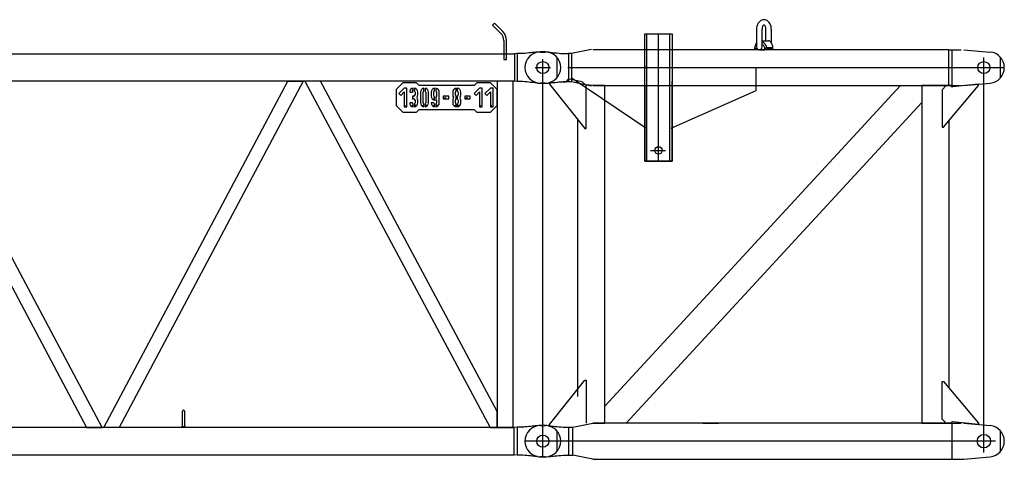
# Model space of a CAD drawing. Extents: x 11974 to 65910, y 18993 to 86132.
# Tile 32 of 37: x 58093 to 61754, y 56198 to 57834. Entities that reach past the tile are written whole.
import ezdxf

# ---------------------------------------------------------------- set-up
doc = ezdxf.new("R2010")
doc.units = 0
doc.header["$LTSCALE"] = 62.5
doc.header["$MEASUREMENT"] = 0
doc.linetypes.add('CENTER', pattern=[50.5, 30, -9, 2.5, -9])
doc.layers.get('0').update_dxf_attribs({"linetype": 'CONTINUOUS'})
doc.layers.add('1', color=7, linetype='CONTINUOUS')
doc.layers.add('11', color=7, linetype='CONTINUOUS')

# ---------------------------------------------------------------- blocks, each defined once
blk = doc.blocks.new('*G22')
at = {"layer": '1', "color": 7, "linetype": 'CONTINUOUS'}
for p, q in [((59857.7766, 57820.869927), (59850.7041, 57813.797427)), ((59850.7041, 57813.797427), (59882.0016, 57782.505927)), ((59889.0741, 57789.578427), (59857.7766, 57820.869927)), ((59893.1301, 57755.634927), (59893.1346, 57685.574427)), ((59903.1321, 57685.574427), (59903.1321, 57755.634927)), ((48143.9241, 57706.223427), (59932.3371, 57706.223427)), ((59943.0711, 57707.427927), (59932.3371, 57706.223427)), ((59932.3371, 57706.223427), (59932.3371, 57604.622427)), ((59963.1306, 57707.427927), (59943.0711, 57707.427927)), ((59943.0711, 57707.427927), (59943.0711, 57603.423927)), ((59971.3701, 57708.260427), (59963.1306, 57707.427927)), ((59979.0036, 57709.029927), (59971.3701, 57708.260427)), ((59986.0296, 57709.737927), (59979.0036, 57709.029927)), ((59992.4466, 57710.381427), (59986.0296, 57709.737927)), ((59998.2576, 57710.963427), (59992.4466, 57710.381427)), ((60003.4581, 57711.482427), (59998.2576, 57710.963427)), ((60008.0511, 57711.938427), (60003.4581, 57711.482427)), ((60012.0336, 57712.331427), (60008.0511, 57711.938427)), ((60015.4086, 57712.662927), (60012.0336, 57712.331427)), ((60018.1716, 57712.929927), (60015.4086, 57712.662927)), ((60047.1306, 57713.424927), (60028.1241, 57713.424927)), ((59893.1346, 57685.574427), (59903.1321, 57685.574427)), ((60090.1326, 57694.344927), (60090.1326, 57616.497927)), ((59932.3371, 57604.622427), (48683.1336, 57604.622427)), ((57657.2331, 57604.622427), (58341.2871, 56316.224427)), ((58399.0296, 56316.224427), (57714.9756, 57604.622427)), ((58405.2321, 56316.224427), (59089.2876, 57604.622427)), ((59147.0301, 57604.622427), (58462.9746, 56316.224427)), ((59089.2876, 57604.622427), (59147.0301, 57604.622427)), ((59153.3691, 57604.622427), (59842.0611, 56316.224427)), ((59211.1986, 57604.622427), (59153.3691, 57604.622427)), ((59867.9796, 56375.921427), (59211.1986, 57604.622427)), ((59517.9786, 57599.019927), (59492.9796, 57574.020927)), ((59567.9796, 57599.019927), (59517.9786, 57599.019927)), ((59577.9771, 57589.022427), (59567.9796, 57599.019927)), ((59792.9841, 57599.019927), (59782.9866, 57589.022427)), ((59842.9821, 57599.019927), (59792.9841, 57599.019927)), ((59867.9796, 57574.020927), (59842.9821, 57599.019927)), ((59867.9796, 57604.622427), (59867.9796, 56316.224427)), ((59928.2811, 57604.622427), (59867.9796, 57604.622427)), ((59928.2811, 56316.224427), (59928.2811, 57604.622427)), ((59943.0711, 57603.423927), (59932.3371, 57604.622427)), ((59963.1306, 57603.423927), (59943.0711, 57603.423927)), ((59971.3701, 57602.609427), (59963.1306, 57603.423927)), ((59979.0036, 57601.853427), (59971.3701, 57602.609427)), ((59986.0296, 57601.155927), (59979.0036, 57601.853427)), ((59992.4466, 57600.518427), (59986.0296, 57601.155927)), ((59998.2576, 57599.937927), (59992.4466, 57600.518427)), ((60003.4581, 57599.417427), (59998.2576, 57599.937927)), ((60008.0511, 57598.955427), (60003.4581, 57599.417427)), ((60012.0336, 57598.551927), (60008.0511, 57598.955427)), ((60015.4086, 57598.206927), (60012.0336, 57598.551927)), ((60018.1716, 57597.921927), (60015.4086, 57598.206927)), ((60047.1306, 57597.426927), (60028.1241, 57597.426927)), ((59492.9796, 57574.020927), (59492.9796, 57514.022427)), ((59522.9811, 57579.020427), (59502.9816, 57559.020927)), ((59502.9816, 57559.020927), (59510.0541, 57551.952927)), ((59510.0541, 57551.952927), (59522.9811, 57564.879927)), ((59532.9846, 57579.020427), (59522.9811, 57579.020427)), ((59522.9811, 57564.879927), (59522.9811, 57509.022927)), ((59532.9846, 57509.022927), (59532.9846, 57579.020427)), ((59542.9821, 57564.018927), (59552.9841, 57564.018927)), ((59550.9831, 57571.022427), (59555.4831, 57568.349427)), ((59555.4831, 57568.349427), (59555.4831, 57578.810427)), ((59560.4811, 57578.810427), (59560.4811, 57568.349427)), ((59562.9816, 57564.018927), (59562.9816, 57554.021427)), ((59572.9836, 57554.021427), (59572.9836, 57564.018927)), ((59782.9866, 57589.022427), (59577.9771, 57589.022427)), ((59582.9811, 57564.018927), (59582.9811, 57524.019927)), ((59592.9831, 57524.019927), (59592.9831, 57564.018927)), ((59595.4821, 57568.349427), (59595.4821, 57578.810427)), ((59600.4816, 57578.810427), (59600.4816, 57568.349427)), ((59602.9806, 57564.018927), (59602.9806, 57524.019927)), ((59612.9826, 57524.019927), (59612.9826, 57564.018927)), ((59622.9801, 57564.018927), (59622.9801, 57549.023427)), ((59633.0001, 57564.564927), (59633.0466, 57565.112427)), ((59633.0151, 57564.018927), (59633.0001, 57564.564927)), ((59633.0151, 57549.023427), (59633.0151, 57564.018927)), ((59633.0466, 57565.112427), (59633.1531, 57565.656927)), ((59633.1531, 57565.656927), (59633.3196, 57566.190927)), ((59633.3196, 57566.190927), (59633.5461, 57566.708427)), ((59633.5461, 57566.708427), (59633.8311, 57567.201927)), ((59633.8311, 57567.201927), (59634.1701, 57567.663927)), ((59634.1701, 57567.663927), (59634.5601, 57568.091427)), ((59634.5601, 57568.091427), (59634.9996, 57568.475427)), ((59634.9996, 57568.475427), (59635.4811, 57568.811427)), ((59635.4811, 57568.811427), (59635.4811, 57578.810427)), ((59640.4806, 57578.810427), (59640.4806, 57568.349427)), ((59642.9796, 57564.018927), (59642.9796, 57549.023427)), ((59652.9816, 57524.019927), (59652.9816, 57564.018927)), ((59702.9841, 57564.018927), (59702.9841, 57554.021427)), ((59712.9816, 57554.021427), (59712.9816, 57564.018927)), ((59715.9846, 57568.605927), (59715.9846, 57578.877927)), ((59719.9851, 57578.897427), (59719.9851, 57568.605927)), ((59722.9836, 57564.018927), (59722.9836, 57554.021427)), ((59732.9811, 57554.021427), (59732.9811, 57564.018927)), ((59802.9816, 57579.020427), (59782.9821, 57559.020927)), ((59782.9821, 57559.020927), (59790.0546, 57551.952927)), ((59790.0546, 57551.952927), (59802.9816, 57564.879927)), ((59812.9791, 57579.020427), (59802.9816, 57579.020427)), ((59802.9816, 57564.879927), (59802.9816, 57509.022927)), ((59812.9791, 57509.022927), (59812.9791, 57579.020427)), ((59842.9821, 57579.020427), (59822.9811, 57559.020927)), ((59822.9811, 57559.020927), (59830.0536, 57551.952927)), ((59830.0536, 57551.952927), (59842.9821, 57564.879927)), ((59852.9841, 57579.020427), (59842.9821, 57579.020427)), ((59842.9821, 57564.879927), (59842.9821, 57509.022927)), ((59852.9841, 57509.022927), (59852.9841, 57579.020427)), ((59867.9796, 57514.022427), (59867.9796, 57574.020927)), ((59552.9841, 57524.019927), (59542.9821, 57524.019927)), ((59557.9821, 57549.023427), (59553.0156, 57549.023427)), ((59553.0156, 57549.023427), (59553.0156, 57539.021427)), ((59553.0156, 57539.021427), (59557.9821, 57539.021427)), ((59555.4831, 57509.229927), (59555.4831, 57519.689427)), ((59560.4811, 57519.689427), (59560.4811, 57509.229927)), ((59562.9816, 57534.021927), (59562.9816, 57524.019927)), ((59572.9836, 57524.019927), (59572.9836, 57534.021927)), ((59595.4821, 57509.229927), (59595.4821, 57519.689427)), ((59600.4816, 57519.689427), (59600.4816, 57509.229927)), ((59632.9821, 57524.019927), (59622.9801, 57524.019927)), ((59630.9826, 57542.024427), (59635.4811, 57534.237927)), ((59635.4811, 57534.237927), (59635.4811, 57544.710927)), ((59635.4811, 57509.229927), (59635.4811, 57519.689427)), ((59640.4806, 57544.674927), (59640.4806, 57534.222927)), ((59640.4806, 57519.689427), (59640.4806, 57509.229927)), ((59642.9796, 57534.021927), (59642.9796, 57529.023927)), ((59642.9796, 57529.023927), (59642.9796, 57524.019927)), ((59687.9826, 57549.023427), (59667.9831, 57549.023427)), ((59667.9831, 57549.023427), (59667.9831, 57539.021427)), ((59677.9806, 57544.019427), (59667.9831, 57539.021427)), ((59667.9831, 57539.021427), (59687.9826, 57539.021427)), ((59687.9826, 57539.021427), (59687.9826, 57549.023427)), ((59702.9841, 57534.021927), (59702.9841, 57524.019927)), ((59712.9816, 57524.019927), (59712.9816, 57534.021927)), ((59715.9846, 57538.604427), (59715.9846, 57549.438927)), ((59715.9846, 57509.156427), (59715.9846, 57519.437427)), ((59719.9851, 57549.438927), (59719.9851, 57538.604427)), ((59719.9851, 57519.441927), (59719.9851, 57509.156427)), ((59722.9836, 57534.021927), (59722.9836, 57524.019927)), ((59732.9811, 57524.019927), (59732.9811, 57534.021927)), ((59767.9821, 57549.023427), (59747.9811, 57549.023427)), ((59747.9811, 57549.023427), (59747.9811, 57539.021427)), ((59757.9846, 57544.019427), (59747.9811, 57539.021427)), ((59747.9811, 57539.021427), (59767.9821, 57539.021427)), ((59767.9821, 57539.021427), (59767.9821, 57549.023427)), ((59492.9796, 57514.022427), (59517.9786, 57489.023427)), ((59517.9786, 57489.023427), (59567.9796, 57489.023427)), ((59527.9806, 57514.022427), (59522.9811, 57509.022927)), ((59522.9811, 57509.022927), (59532.9846, 57509.022927)), ((59550.9831, 57517.020927), (59555.4831, 57509.229927)), ((59564.9811, 57517.020927), (59560.4811, 57509.229927)), ((59567.9796, 57489.023427), (59577.9771, 57499.020927)), ((59577.9771, 57499.020927), (59782.9866, 57499.020927)), ((59590.9821, 57517.020927), (59595.4821, 57509.229927)), ((59604.9816, 57517.020927), (59600.4816, 57509.229927)), ((59630.9826, 57517.020927), (59635.4811, 57509.229927)), ((59644.9806, 57517.020927), (59640.4806, 57509.229927)), ((59710.9806, 57517.020927), (59715.9846, 57509.156427)), ((59724.9831, 57517.020927), (59719.9851, 57509.156427)), ((59782.9866, 57499.020927), (59792.9841, 57489.023427)), ((59792.9841, 57489.023427), (59842.9821, 57489.023427)), ((59807.9811, 57514.022427), (59802.9816, 57509.022927)), ((59802.9816, 57509.022927), (59812.9791, 57509.022927)), ((59847.9801, 57514.022427), (59842.9821, 57509.022927)), ((59842.9821, 57489.023427), (59867.9796, 57514.022427)), ((59842.9821, 57509.022927), (59852.9841, 57509.022927)), ((58698.1326, 56320.224927), (58698.1326, 56377.226427)), ((58706.1351, 56377.226427), (58706.1351, 56320.224927)), ((59867.9796, 56316.224427), (59867.9796, 56375.921427)), ((59931.4311, 56316.224427), (48683.1336, 56316.224427)), ((58341.2871, 56316.224427), (58399.0296, 56316.224427)), ((58462.9746, 56316.224427), (58405.2321, 56316.224427)), ((58696.1331, 56316.224427), (58696.1331, 56320.224927)), ((58696.1331, 56320.224927), (58698.1326, 56320.224927)), ((58708.1301, 56316.224427), (58696.1331, 56316.224427)), ((58698.1326, 56320.224927), (58706.1351, 56320.224927)), ((58706.1351, 56320.224927), (58708.1301, 56320.224927)), ((58708.1301, 56320.224927), (58708.1301, 56316.224427)), ((59842.0611, 56316.224427), (59867.9796, 56316.224427)), ((59867.9796, 56316.224427), (59928.2811, 56316.224427)), ((59943.0711, 56317.422927), (59931.4311, 56316.224427)), ((59931.4311, 56214.623427), (59931.4311, 56316.224427)), ((59963.1306, 56317.422927), (59943.0711, 56317.422927)), ((59943.0711, 56317.422927), (59943.0711, 56213.420427)), ((59962.4106, 56317.077927), (59964.6321, 56317.455927)), ((59971.3701, 56318.255427), (59963.1306, 56317.422927)), ((59979.0036, 56319.024927), (59971.3701, 56318.255427)), ((59986.0296, 56319.731427), (59979.0036, 56319.024927)), ((59992.4466, 56320.374927), (59986.0296, 56319.731427)), ((59998.2576, 56320.956927), (59992.4466, 56320.374927)), ((60003.4581, 56321.475927), (59998.2576, 56320.956927)), ((60008.0511, 56321.933427), (60003.4581, 56321.475927)), ((60012.0336, 56322.326427), (60008.0511, 56321.933427)), ((60015.4086, 56322.657927), (60012.0336, 56322.326427)), ((60018.1716, 56322.926427), (60015.4086, 56322.657927)), ((60047.1306, 56323.419927), (60028.1241, 56323.419927)), ((60090.1326, 56304.341427), (60090.1326, 56226.492927)), ((48144.8361, 56214.623427), (59931.4311, 56214.623427)), ((59943.0711, 56213.420427), (59931.4311, 56214.623427)), ((59963.1306, 56213.420427), (59943.0711, 56213.420427)), ((59971.3701, 56212.604427), (59963.1306, 56213.420427)), ((59979.0036, 56211.848427), (59971.3701, 56212.604427)), ((59986.0296, 56211.150927), (59979.0036, 56211.848427)), ((59992.4466, 56210.511927), (59986.0296, 56211.150927)), ((59998.2576, 56209.931427), (59992.4466, 56210.511927)), ((60003.4581, 56209.410927), (59998.2576, 56209.931427)), ((60008.0511, 56208.948927), (60003.4581, 56209.410927)), ((60012.0336, 56208.545427), (60008.0511, 56208.948927)), ((60015.4086, 56208.201927), (60012.0336, 56208.545427)), ((60018.1716, 56207.916927), (60015.4086, 56208.201927)), ((60047.1306, 56207.423427), (60028.1241, 56207.423427))]:
    blk.add_line(p, q, dxfattribs=at)
for centre in [(60038.1306, 57655.425927), (60038.1306, 56265.420927)]:
    blk.add_circle(centre, 22.494507, dxfattribs=at)
for centre, radius, start, end in [((59855.1261, 57755.634927), 38.00354, 0, 44.995121), ((59855.1126, 57755.630427), 48.01941, 0, 44.982952), ((60028.1241, 57613.421427), 100.003051, 90, 95.711113), ((60047.1306, 57655.425927), 58.007813, 0, 90), ((60047.1306, 57655.425927), 57.998656, -90, 0), ((60028.1241, 57697.421427), 99.995954, -95.7095, -89.99786), ((59557.9821, 57564.018927), 15.000041, 99.589623, 179.99794), ((59557.9821, 57564.018927), 4.99997, 119.9906, 179.99847), ((59558.0466, 57564.018927), 4.934692, 0, 60.647995), ((59557.9821, 57564.018927), 15.000915, 0, 80.408318), ((59597.9811, 57564.018927), 15.000041, 99.589623, 179.99794), ((59597.9811, 57564.018927), 4.99997, 119.9906, 179.99847), ((59597.9811, 57564.018927), 4.998779, 0, 60.007877), ((59597.9811, 57564.018927), 15.000915, 0, 80.408318), ((59637.9861, 57564.018927), 15.000804, 99.606865, 179.99796), ((59638.0446, 57564.018927), 4.934692, 0, 60.647995), ((59638.0446, 57564.018927), 14.936829, 0, 80.649864), ((59718.0441, 57564.018927), 15.001116, 97.890633, 179.99789), ((59718.0441, 57564.018927), 5.028121, 114.18326, 179.99832), ((59718.0441, 57564.018927), 4.93927, 0, 67.064163), ((59717.9841, 57564.018927), 14.996338, 0, 82.34185), ((59557.9821, 57524.019927), 15.000915, 180, -99.59167), ((59557.9821, 57524.019927), 4.998779, 180, -119.99213), ((59557.9821, 57554.021427), 4.998779, -90, 0), ((59557.9821, 57534.021927), 4.998779, 0, 90), ((59557.9821, 57524.019927), 15.000041, -80.41037, -0.00204), ((59557.9821, 57524.019927), 4.99997, -60.0094, -0.00153), ((59572.9506, 57544.019427), 3.000085, 146.26057, -146.2623), ((59558.0466, 57554.021427), 14.949725, -33.89044, -0.00088), ((59557.9821, 57534.021927), 15.000915, 0, 33.738563), ((59597.9811, 57524.019927), 15.000915, 180, -99.59167), ((59597.9811, 57524.019927), 4.998779, 180, -119.99213), ((59597.9811, 57524.019927), 15.000041, -80.41037, -0.00204), ((59597.9811, 57524.019927), 4.99997, -60.0094, -0.00153), ((59638.0176, 57549.023427), 15.037536, 180, -99.73251), ((59637.9816, 57524.019927), 15.000915, 180, -99.59167), ((59637.9816, 57524.019927), 4.998779, 180, -119.99213), ((59638.0086, 57549.023427), 4.994202, 180, -120.36975), ((59638.0176, 57549.023427), 15.003013, -80.55411, -70.94226), ((59637.9816, 57524.019927), 15.000041, -80.41037, -0.00204), ((59637.9816, 57549.023427), 5.015837, -60.11395, -0.00153), ((59637.9816, 57524.019927), 4.99997, -60.0094, -0.00153), ((59637.9816, 57534.021927), 4.998779, 0, 9.479559), ((59717.9796, 57534.021927), 14.996617, 146.25085, 179.99913), ((59717.9796, 57554.021427), 14.996338, 180, -146.23718), ((59717.9796, 57524.019927), 14.996338, 180, -97.6478), ((59703.0156, 57544.019427), 3.000085, -33.73944, 33.73767), ((59717.9796, 57524.019927), 4.998779, 180, -113.53622), ((59718.0486, 57554.021427), 5.067444, 180, -114.25391), ((59717.9796, 57534.021927), 4.99801, 113.53454, 179.99832), ((59717.9796, 57524.019927), 14.998208, -82.31961, -0.00208), ((59717.9796, 57524.019927), 4.99748, -66.34827, -0.00168), ((59718.0486, 57554.021427), 4.974545, -67.0939, -0.00171), ((59717.9796, 57534.021927), 5.003357, 0, 66.367615), ((59732.9481, 57544.019427), 3.000085, 146.26057, -146.2623), ((59717.9841, 57554.021427), 14.999161, -33.7637, -0.00088), ((59717.9796, 57534.021927), 15.000915, 0, 33.738563), ((58702.1331, 56377.221927), 4.000854, 90, 179.93445), ((58702.1376, 56377.226427), 3.996277, 0, 90.065636), ((60028.1241, 56223.417927), 100.003051, 90, 95.711113), ((60047.1306, 56265.420927), 58.007813, 0, 90), ((60047.1306, 56265.420927), 57.998656, -90, 0), ((60028.1241, 56307.416427), 99.995954, -95.7095, -89.99786)]:
    blk.add_arc(centre, radius, start, end, dxfattribs=at)
blk = doc.blocks.new('*G2323')
at = {"layer": '1', "color": 7, "linetype": 'CONTINUOUS'}
for p, q in [((60835.7781, 57814.046427), (60834.1686, 57808.869927)), ((60838.0761, 57818.957427), (60835.7781, 57814.046427)), ((60841.0101, 57823.380927), (60838.0761, 57818.957427)), ((60844.4766, 57827.127927), (60841.0101, 57823.380927)), ((60848.3226, 57830.060427), (60844.4766, 57827.127927)), ((60852.3771, 57832.113927), (60848.3226, 57830.060427)), ((60856.4721, 57833.292927), (60852.3771, 57832.113927)), ((60860.4576, 57833.663427), (60856.4721, 57833.292927)), ((60858.3276, 57812.757927), (60857.2581, 57811.889427)), ((60859.4076, 57813.255927), (60858.3276, 57812.757927)), ((60860.4576, 57813.411927), (60859.4076, 57813.255927)), ((60864.4206, 57833.295927), (60860.4576, 57833.666427)), ((60861.4866, 57813.260427), (60860.4576, 57813.416427)), ((60862.5426, 57812.760927), (60861.4866, 57813.260427)), ((60863.5881, 57811.890927), (60862.5426, 57812.760927)), ((60868.4916, 57832.115427), (60864.4206, 57833.295927)), ((60872.5236, 57830.061927), (60868.4916, 57832.115427)), ((60876.3471, 57827.129427), (60872.5236, 57830.061927)), ((60879.7926, 57823.380927), (60876.3471, 57827.129427)), ((60882.7116, 57818.957427), (60879.7926, 57823.380927)), ((60884.9961, 57814.047927), (60882.7116, 57818.957427)), ((60886.5966, 57808.869927), (60884.9961, 57814.047927)), ((60417.3291, 57307.290927), (60417.3291, 57780.407427)), ((60417.3291, 57780.407427), (60518.9346, 57780.407427)), ((60417.3291, 57748.335927), (60417.3291, 57780.407427)), ((60417.3291, 57780.407427), (60518.9346, 57780.407427)), ((60417.3291, 57721.914927), (60417.3291, 57780.407427)), ((60417.3291, 57780.407427), (60518.9346, 57780.407427)), ((60425.3301, 57307.290927), (60425.3301, 57780.407427)), ((60510.9276, 57307.290927), (60510.9276, 57780.407427)), ((60518.9346, 57780.407427), (60518.9346, 57307.290927)), ((60518.9346, 57780.407427), (60518.9346, 57761.465427)), ((60518.9346, 57780.407427), (60518.9346, 57721.914927)), ((60833.2461, 57803.640927), (60832.9551, 57798.552927)), ((60832.9596, 57798.552927), (60832.9596, 57732.039927)), ((60834.1686, 57808.869927), (60833.2461, 57803.640927)), ((60853.2831, 57800.706927), (60853.2066, 57798.552927)), ((60853.2111, 57732.039927), (60853.2111, 57798.552927)), ((60853.5276, 57802.919427), (60853.2831, 57800.706927)), ((60853.9506, 57805.110927), (60853.5276, 57802.919427)), ((60854.5566, 57807.189927), (60853.9506, 57805.110927)), ((60855.3306, 57809.061927), (60854.5566, 57807.189927)), ((60856.2441, 57810.647427), (60855.3306, 57809.061927)), ((60857.2581, 57811.889427), (60856.2441, 57810.647427)), ((60864.5811, 57810.648927), (60863.5881, 57811.890927)), ((60865.4751, 57809.063427), (60864.5811, 57810.648927)), ((60866.2326, 57807.189927), (60865.4751, 57809.063427)), ((60866.8251, 57805.112427), (60866.2326, 57807.189927)), ((60867.2406, 57802.920927), (60866.8251, 57805.112427)), ((60867.4776, 57800.706927), (60867.2406, 57802.920927)), ((60867.5526, 57798.552927), (60867.4776, 57800.706927)), ((60867.5526, 57754.910427), (60867.5526, 57798.552927)), ((60887.5161, 57803.640927), (60886.5966, 57808.869927)), ((60887.8041, 57798.552927), (60887.5161, 57803.640927)), ((60887.8041, 57798.552927), (60887.8041, 57747.411927)), ((60828.8601, 57737.099427), (60829.7406, 57739.977927)), ((60829.7406, 57739.977927), (60830.7291, 57742.640427)), ((60830.7291, 57742.640427), (60831.8076, 57745.056927)), ((60831.8076, 57745.056927), (60832.9596, 57747.210927)), ((60853.2111, 57754.910427), (60877.7841, 57754.910427)), ((60853.2111, 57752.474427), (60856.1946, 57750.705927)), ((60853.2111, 57743.685927), (60855.0336, 57742.055427)), ((60855.0336, 57742.055427), (60856.7676, 57740.117427)), ((60856.1946, 57750.705927), (60859.0851, 57748.421427)), ((60856.7676, 57740.117427), (60858.3756, 57737.886927)), ((60859.0851, 57748.421427), (60861.8076, 57745.632927)), ((60861.8076, 57745.632927), (60864.2916, 57742.374927)), ((60864.2916, 57742.374927), (60866.4666, 57738.707427)), ((60879.9741, 57754.586427), (60877.7661, 57754.911927)), ((60882.2346, 57753.564927), (60879.9741, 57754.586427)), ((60884.4831, 57751.803927), (60882.2346, 57753.564927)), ((60886.6461, 57749.297427), (60884.4831, 57751.803927)), ((60888.6516, 57746.091927), (60886.6461, 57749.297427)), ((60890.4321, 57742.278927), (60888.6516, 57746.091927)), ((60891.9351, 57737.985927), (60890.4321, 57742.278927)), ((60029.1321, 57713.408427), (60048.1431, 57713.408427)), ((60058.0941, 57712.914927), (60060.8571, 57712.637427)), ((60060.8571, 57712.637427), (60064.2306, 57712.299927)), ((60064.2306, 57712.299927), (60068.2131, 57711.900927)), ((60068.2131, 57711.900927), (60072.8046, 57711.441927)), ((60072.8046, 57711.441927), (60078.0051, 57710.921427)), ((60078.0051, 57710.921427), (60083.8161, 57710.340927)), ((60083.8161, 57710.340927), (60090.2331, 57709.700427)), ((60090.2331, 57709.700427), (60097.2591, 57708.998427)), ((60097.2591, 57708.998427), (60104.8926, 57708.234927)), ((60104.8926, 57708.234927), (60113.1306, 57707.412927)), ((60113.1306, 57707.412927), (60133.1901, 57707.412927)), ((60144.3696, 57707.595927), (60133.1901, 57707.412927)), ((60133.1901, 57707.412927), (60133.1901, 57603.417927)), ((60218.5686, 57722.976927), (60144.3696, 57707.595927)), ((60144.6396, 57707.658927), (60144.6396, 57603.161427)), ((61545.9861, 57721.914927), (60223.5486, 57721.914927)), ((60826.6356, 57724.146927), (60826.9821, 57727.515927)), ((60826.9821, 57727.515927), (60827.4726, 57730.826427)), ((60827.2431, 57729.411927), (60834.0816, 57723.891927)), ((60827.4726, 57730.826427), (60828.1011, 57734.036427)), ((60828.1011, 57734.036427), (60828.8601, 57737.099427)), ((60833.8611, 57726.011427), (60833.8611, 57726.930927)), ((60833.8611, 57725.081427), (60833.8611, 57726.011427)), ((60833.8611, 57724.140927), (60833.8611, 57725.081427)), ((60833.8611, 57723.191427), (60833.8611, 57724.140927)), ((60833.8611, 57722.235927), (60833.8611, 57723.191427)), ((60833.8611, 57721.275927), (60833.8611, 57722.235927)), ((60834.0816, 57723.891927), (60837.0801, 57723.891927)), ((60843.1551, 57721.914927), (60863.7441, 57721.914927)), ((60858.3756, 57737.886927), (60859.8246, 57735.390927)), ((60859.8246, 57735.390927), (60861.0861, 57732.665427)), ((60861.0861, 57732.665427), (60862.1331, 57729.759927)), ((60862.1331, 57729.759927), (60862.9491, 57726.725427)), ((60862.9491, 57726.725427), (60863.5281, 57723.618927)), ((60869.9931, 57729.411927), (60863.4936, 57723.891927)), ((60866.4666, 57738.707427), (60868.2831, 57734.711427)), ((60868.2831, 57734.711427), (60869.7006, 57730.481427)), ((60869.7006, 57730.481427), (60870.7011, 57726.120927)), ((60893.6736, 57729.411927), (60869.9931, 57729.411927)), ((60870.7011, 57726.120927), (60871.2876, 57721.731927)), ((60894.3051, 57723.891927), (60871.0551, 57723.891927)), ((60893.1291, 57733.367427), (60891.9351, 57737.985927)), ((60894.0006, 57728.582427), (60893.1291, 57733.367427)), ((60894.5571, 57723.782427), (60894.0006, 57728.582427)), ((61545.9861, 57721.914927), (61545.9861, 57588.915927)), ((61545.9861, 57721.914927), (61559.8116, 57721.914927)), ((61559.8116, 57721.914927), (61594.1256, 57721.914927)), ((61559.8116, 57588.915927), (61559.8116, 57721.914927)), ((61604.1276, 57721.914927), (61701.3141, 57713.180427)), ((61739.1261, 57694.338927), (61739.1261, 57616.491927)), ((60417.3291, 57661.406427), (60417.3291, 57655.410927)), ((60831.5451, 57570.549927), (60831.5451, 57655.410927)), ((60029.1321, 57597.411927), (60048.1431, 57597.411927)), ((60058.0941, 57597.905427), (60060.8571, 57598.181427)), ((60060.8571, 57598.181427), (60064.2306, 57598.518927)), ((60122.2041, 57601.641927), (60063.1296, 57598.409427)), ((60063.1296, 57598.409427), (60063.1296, 57593.411427)), ((60063.1296, 57593.411427), (60193.9491, 57428.249427)), ((60064.2306, 57598.518927), (60068.2131, 57598.917927)), ((60068.2131, 57598.917927), (60072.8046, 57599.376927)), ((60072.8046, 57599.376927), (60078.0051, 57599.897427)), ((60078.0051, 57599.897427), (60083.8161, 57600.479427)), ((60083.8161, 57600.479427), (60090.2331, 57601.122927)), ((60090.2331, 57601.122927), (60097.2591, 57601.826427)), ((60097.2591, 57601.826427), (60104.8926, 57602.591427)), ((60104.8926, 57602.591427), (60113.1306, 57603.417927)), ((60113.1306, 57603.417927), (60133.1901, 57603.417927)), ((60131.5056, 57610.778427), (60122.2041, 57601.641927)), ((60133.1901, 57603.417927), (60144.6396, 57603.161427)), ((60183.9516, 57602.574927), (60135.9876, 57612.114927)), ((60144.6396, 57603.161427), (60218.5491, 57587.918427)), ((60420.7626, 57430.410927), (60147.3306, 57615.410427)), ((60198.9486, 57588.411927), (60183.9516, 57602.574927)), ((60518.9301, 57594.527427), (60518.9301, 57603.573927)), ((60518.9301, 57307.290927), (60518.9301, 57594.527427)), ((61658.3811, 57593.768427), (61561.4406, 57583.596927)), ((61604.1276, 57588.915927), (61701.3141, 57597.650427)), ((61658.3811, 57588.768927), (61658.3811, 57593.768427)), ((60223.5486, 57588.915927), (60198.9486, 57591.707427)), ((60198.9486, 57428.249427), (60198.9486, 57588.411927)), ((60223.5486, 57588.915927), (61545.9861, 57588.915927)), ((60268.9311, 57588.915927), (60223.5486, 57588.915927)), ((60268.9311, 56331.914427), (60268.9311, 57588.915927)), ((60268.9401, 56395.562427), (61367.8431, 57588.897927)), ((60417.3291, 57588.915927), (60417.3291, 57504.714927)), ((60417.3291, 57573.717927), (60417.3291, 57585.125427)), ((60417.3291, 57585.125427), (60417.3291, 57307.290927)), ((60515.4966, 57430.410927), (60831.5451, 57570.549927)), ((60515.4966, 57430.410927), (60831.5451, 57570.549927)), ((60831.5451, 57570.549927), (60831.5451, 57588.915927)), ((61367.8431, 57588.897927), (61447.3386, 57588.897927)), ((61447.3296, 57588.915927), (61447.3296, 56331.914427)), ((61548.9306, 57588.915927), (61447.3296, 57588.915927)), ((61447.3386, 57588.897927), (61447.3386, 57525.240927)), ((61537.6326, 57588.246927), (61522.6311, 57573.251427)), ((61522.6311, 57573.251427), (61522.6311, 57433.248927)), ((61527.6306, 57433.248927), (61658.3811, 57588.768927)), ((61558.1166, 57588.246927), (61537.6326, 57588.246927)), ((61545.9861, 57588.915927), (61559.8116, 57588.915927)), ((61548.9306, 57588.860427), (61548.9306, 57588.915927)), ((61558.1166, 57586.580427), (61558.1166, 57588.246927)), ((61558.1271, 57583.248927), (61558.1271, 57586.580427)), ((61559.8116, 57588.915927), (61594.1256, 57588.915927)), ((61447.3386, 57525.240927), (60348.4356, 56331.905427)), ((60167.3301, 57465.740427), (60167.3301, 56432.118927)), ((61548.9306, 56462.193927), (61548.9306, 57458.636427)), ((60193.9491, 57428.249427), (60198.9486, 57428.249427)), ((60518.9346, 57431.930427), (60518.9346, 57394.374927)), ((61522.6311, 57433.248927), (61527.6306, 57433.248927)), ((60417.3291, 57373.473927), (60417.3291, 57307.290927)), ((60518.9346, 57307.290927), (60417.3291, 57307.290927)), ((60417.3291, 57307.290927), (60518.9301, 57307.290927)), ((60417.3291, 57307.290927), (60478.2756, 57307.290927)), ((60063.1251, 56327.420427), (60193.9446, 56492.580927)), ((60193.9446, 56492.580927), (60198.9441, 56492.580927)), ((60198.9441, 56492.580927), (60198.9441, 56332.418427)), ((61522.6311, 56347.578927), (61522.6311, 56487.581427)), ((61522.6311, 56487.581427), (61527.6306, 56487.581427)), ((61527.6306, 56487.581427), (61658.3811, 56332.061427)), ((60268.9401, 56331.905427), (60268.9401, 56395.562427)), ((60029.1321, 56323.418427), (60048.1431, 56323.418427)), ((60058.0941, 56322.915927), (60060.8571, 56322.638427)), ((60060.8571, 56322.638427), (60064.2306, 56322.302427)), ((60063.1251, 56322.420927), (60063.1251, 56327.420427)), ((60064.2306, 56322.302427), (60068.2131, 56321.903427)), ((60068.2131, 56321.903427), (60072.8046, 56321.444427)), ((60072.8046, 56321.444427), (60078.0051, 56320.925427)), ((60078.0051, 56320.925427), (60083.8161, 56320.343427)), ((60083.8161, 56320.343427), (60090.2331, 56319.702927)), ((60090.2331, 56319.702927), (60097.2591, 56318.999427)), ((60097.2591, 56318.999427), (60104.8926, 56318.237427)), ((60104.8926, 56318.237427), (60113.1306, 56317.412427)), ((60113.1306, 56317.412427), (60133.1901, 56317.412427)), ((60133.1901, 56317.412427), (60149.6376, 56317.668927)), ((60133.1901, 56317.412427), (60133.1901, 56213.418927)), ((60149.6376, 56317.668927), (60223.5486, 56332.913427)), ((60149.6376, 56213.162427), (60149.6376, 56317.668927)), ((60223.5486, 56331.914427), (60268.9311, 56331.914427)), ((61545.9861, 56331.914427), (60223.5486, 56331.914427)), ((60348.4356, 56331.905427), (60268.9401, 56331.905427)), ((60632.8626, 56331.914427), (60662.3601, 56331.914427)), ((60662.3601, 56331.914427), (60691.8636, 56331.914427)), ((61447.3296, 56331.914427), (61548.9306, 56331.914427)), ((61537.6326, 56332.574427), (61522.6311, 56347.578927)), ((61558.1166, 56332.574427), (61537.6326, 56332.574427)), ((61545.9861, 56331.914427), (61559.8116, 56331.914427)), ((61558.1166, 56334.249927), (61558.1166, 56332.574427)), ((61558.1271, 56337.581427), (61558.1271, 56334.249927)), ((61559.8116, 56331.914427), (61594.1256, 56331.914427)), ((61559.8116, 56198.916927), (61559.8116, 56331.914427)), ((61658.3811, 56327.061927), (61561.4406, 56337.224427)), ((61604.1276, 56331.914427), (61701.3141, 56323.181427)), ((61658.3811, 56332.061427), (61658.3811, 56327.061927)), ((61739.1261, 56304.339927), (61739.1261, 56226.491427)), ((60029.1321, 56207.412927), (60048.1431, 56207.412927)), ((60058.0941, 56207.915427), (60060.8571, 56208.191427)), ((60060.8571, 56208.191427), (60064.2306, 56208.527427)), ((60064.2306, 56208.527427), (60068.2131, 56208.924927)), ((60068.2131, 56208.924927), (60072.8046, 56209.382427)), ((60072.8046, 56209.382427), (60078.0051, 56209.902927)), ((60078.0051, 56209.902927), (60083.8161, 56210.483427)), ((60083.8161, 56210.483427), (60090.2331, 56211.125427)), ((60090.2331, 56211.125427), (60097.2591, 56211.828927)), ((60097.2591, 56211.828927), (60104.8926, 56212.592427)), ((60104.8926, 56212.592427), (60113.1306, 56213.418927)), ((60113.1306, 56213.418927), (60133.1901, 56213.418927)), ((60133.1901, 56213.418927), (60149.6376, 56213.178463)), ((60223.5666, 56197.854927), (60149.3676, 56213.234427)), ((61604.1276, 56198.916927), (61701.3141, 56207.649927)), ((60223.5486, 56198.916927), (61545.9861, 56198.916927)), ((61545.9861, 56198.916927), (61559.8116, 56198.916927)), ((61559.8116, 56198.916927), (61594.1256, 56198.916927)), ((61594.1256, 56198.916927), (61604.1276, 56198.916927))]:
    blk.add_line(p, q, dxfattribs=at)
at = {"layer": '1', "color": 7, "linetype": 'CENTER'}
for p, q in [((60468.1311, 57307.290927), (60468.1311, 57780.407427)), ((60038.1306, 56207.42227), (60038.1306, 57686.940927)), ((60009.1866, 57655.410927), (60067.1166, 57655.410927)), ((60131.3406, 57655.410927), (61754.127335, 57655.410927)), ((60437.9376, 57347.289927), (60493.8306, 57347.289927))]:
    blk.add_line(p, q, dxfattribs=at)
at = {"layer": '1', "color": 7, "linetype": 'CONTINUOUS'}
for centre, radius in [((60038.1306, 57655.410927), 22.499085), ((61678.1241, 57655.410927), 22.499085), ((60468.1266, 57347.289927), 14.002991), ((60468.1311, 57347.289927), 14.002991), ((60038.1306, 56265.420927), 22.499085), ((61678.1241, 56265.420927), 24.998473)]:
    blk.add_circle(centre, radius, dxfattribs=at)
for centre, radius, start, end in [((60029.1321, 57655.410927), 57.998656, 90, 180), ((60048.1431, 57613.415427), 99.995954, 84.290489, 90.002129), ((60843.0861, 57732.039927), 10.125732, 180, 0), ((61696.1241, 57655.410927), 58.003234, 0, 84.865341), ((60029.1321, 57655.410927), 57.998656, 180, -90), ((61696.1241, 57655.410927), 57.993414, -84.86673, -0.0022), ((60048.1431, 57697.415427), 100.003051, -90, -84.28888), ((60135.0081, 57607.218927), 4.992828, 78.686928, 134.53772), ((61561.1196, 57586.580427), 3.00293, 180, -83.87207), ((60029.1321, 56265.420927), 57.998656, 90, 180), ((60048.1431, 56223.416427), 99.995954, 84.290489, 90.002129), ((61561.1106, 56334.249927), 2.993662, 83.68129, -179.99786), ((61696.1241, 56265.410427), 58.003234, 0, 84.865341), ((60029.1321, 56265.420927), 57.998656, 180, -90), ((61696.1241, 56265.410427), 57.993414, -84.86673, -0.0022), ((60048.1431, 56307.414927), 100.003051, -90, -84.28836)]:
    blk.add_arc(centre, radius, start, end, dxfattribs=at)
at = {"layer": '11', "color": 7, "linetype": 'CENTER'}
for p, q in [((61678.1241, 56222.827599), (61678.1241, 57692.350807)), ((61721.707069, 56265.420927), (59971.133444, 56265.420927))]:
    blk.add_line(p, q, dxfattribs=at)

msp = doc.modelspace()

# ---------------------------------------------------------------- block references
at = {"color": 7, "linetype": 'CONTINUOUS'}
for name in ['*G22', '*G2323']:
    msp.add_blockref(name, (0, 0), dxfattribs=at)

doc.saveas('drawing.dxf')
